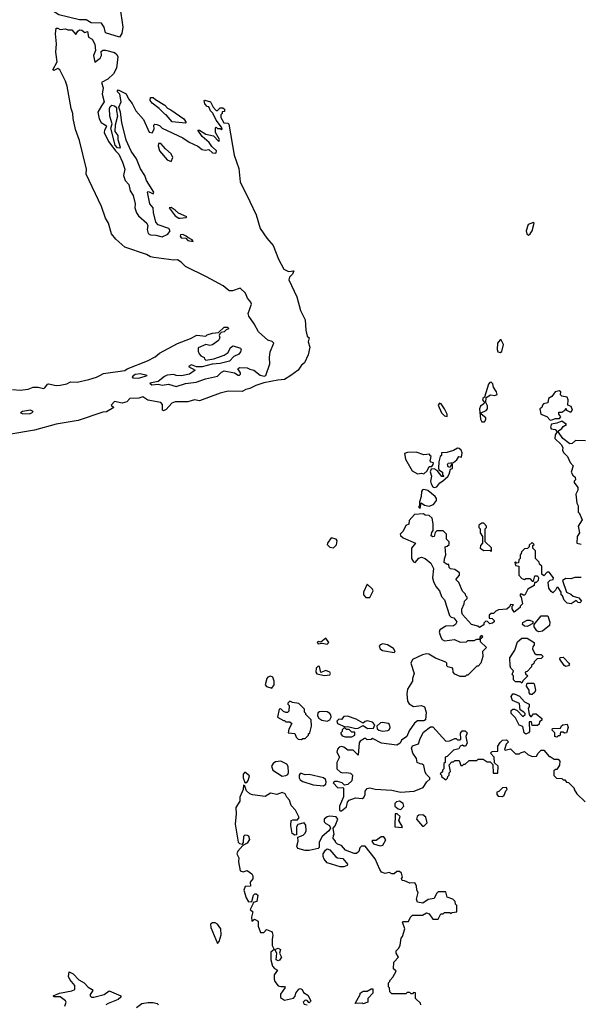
# Model space of a CAD drawing. Extents: x 2219101 to 2444320, y 201258 to 358766.
# Tile 215 of 256: x 2320590 to 2324938, y 340209 to 347843. Entities that reach past the tile are written whole.
import ezdxf

# ---------------------------------------------------------------- set-up
doc = ezdxf.new("R2010")
doc.units = 0

msp = doc.modelspace()

# ---------------------------------------------------------------- linework, layer by layer
at = {"layer": '0CON10XD'}
for points in [[(2321365, 347706.7), (2321255, 347741.2), (2321244.5, 347785), (2321225, 347816.9), (2321145, 347818.4), (2321105, 347841.2), (2321055, 347842.3), (2320895, 347880), (2320836.6, 347916.6), (2320792.3, 348022.3), (2320733.9, 348063.9), (2320736.2, 348095), (2320721.1, 348121.1), (2320725.3, 348145), (2320750.2, 348195), (2320741.6, 348285), (2320715, 348348.1), (2320696.6, 348425), (2320705.7, 348555.7), (2320692.2, 348572.2), (2320643.9, 348595), (2320620, 348615), (2320561.7, 348721.7)], [(2321367.8, 347945), (2321389.1, 347785), (2321382.9, 347735), (2321365, 347706.7)], [(2320534.5, 344974.5), (2320595, 344970.8), (2320655, 344978.8), (2320695, 344993.8), (2320733.9, 344993.9), (2320775, 344984.4), (2320785, 344989.4), (2320805, 345017.8), (2320815, 345020.8), (2320873.6, 345006.4), (2320905, 345008.5), (2320955, 345019.7), (2320985, 345034), (2321035, 345031.8), (2321126.2, 345053.8), (2321185, 345070.4), (2321207.3, 345082.7), (2321240.8, 345099.2), (2321406.2, 345123.8), (2321425, 345136.7), (2321582.2, 345197.8), (2321639.8, 345230.2), (2321675, 345258.6), (2321815, 345332.5), (2321915, 345370), (2321965, 345396.7), (2322035, 345390), (2322045, 345400), (2322085, 345412.5), (2322131.7, 345418.3), (2322175, 345460), (2322205, 345460), (2322210, 345445), (2322191.7, 345438.3), (2322175, 345422.5), (2322151.7, 345418.3), (2322141.7, 345408.3), (2322137.5, 345395), (2322142.5, 345375), (2322132.5, 345355), (2322085, 345322.5), (2322065, 345317.5), (2322035, 345323.3), (2321975, 345297.5), (2321973.3, 345273.3), (2321981.7, 345251.7), (2321995, 345237.5), (2322020, 345225), (2322023, 345213), (2322035, 345202.5), (2322095, 345214.2), (2322175, 345241.2), (2322207, 345263), (2322225, 345302.5), (2322245, 345313.8), (2322303.3, 345295), (2322308.8, 345285), (2322303, 345267), (2322289.8, 345250.2), (2322249.7, 345230.3), (2322216.7, 345195), (2322145, 345178.1), (2322082.7, 345172.7), (2322005, 345152.5), (2321960.7, 345150.7), (2321923, 345167), (2321900, 345155), (2321950, 345125), (2321907.5, 345095), (2321845, 345081.1), (2321805, 345084.2), (2321785, 345092), (2321735, 345085.7), (2321712.8, 345077.2), (2321665, 345038.8), (2321600, 345025), (2321615, 345013.1), (2321665, 345016.2), (2321695, 345008), (2321745, 345017.1), (2321805, 344998.6), (2321875, 345021.3), (2321958.1, 345031.9), (2322032, 345058), (2322125, 345079.6), (2322155, 345110.6), (2322175, 345120), (2322255, 345105.7), (2322285, 345086.7), (2322295, 345086.7), (2322303.3, 345095), (2322303.3, 345105), (2322282, 345135), (2322293.8, 345145), (2322354.2, 345144.2), (2322373.9, 345133.9), (2322405, 345126.7), (2322455, 345086.2), (2322485, 345078.8), (2322500, 345085), (2322530, 345175), (2322527.2, 345222.8), (2322533.5, 345266.5), (2322562, 345335), (2322548.2, 345348.2), (2322515, 345357.8), (2322442.5, 345422.5), (2322409.7, 345485), (2322366.9, 345545), (2322362, 345565), (2322387.1, 345637.1), (2322382.3, 345652.3), (2322356.2, 345685), (2322341.7, 345721.7), (2322300.7, 345760.7), (2322240.6, 345739.4), (2322215, 345740.4), (2322168.3, 345778.3), (2322039.9, 345849.9), (2321875, 345928.7), (2321842.6, 345962.6), (2321815, 345981.2), (2321785, 345979.2), (2321630.4, 345999.6), (2321605, 346004.7), (2321575, 346023.5), (2321405, 346079.4), (2321335, 346140.3), (2321303.2, 346183.2), (2321279.6, 346265), (2321255.2, 346305), (2321223.7, 346395), (2321106.2, 346645), (2321109.2, 346685), (2321053.3, 346905), (2321022.2, 346992.2), (2321004.1, 347075.9), (2321002, 347115), (2320988.8, 347155), (2320957.6, 347327.6), (2320945.7, 347365), (2320902.1, 347455), (2320885, 347463.2), (2320855, 347449.2), (2320846.2, 347455), (2320880, 347515), (2320871.6, 347591.6), (2320875.7, 347655), (2320868.1, 347731.9), (2320874.2, 347775.8), (2320885, 347776.7), (2320905, 347766.2), (2320945, 347771.2), (2320965, 347764), (2320995, 347763.3), (2321025, 347727.5), (2321040, 347755), (2321055, 347764.2), (2321072.7, 347762.7), (2321095, 347743.3), (2321115, 347750), (2321125, 347707.5), (2321153, 347693), (2321173, 347653), (2321177.1, 347605), (2321163.8, 347565), (2321173.8, 347513.8), (2321213.8, 347545), (2321223.8, 347565), (2321222.9, 347595), (2321235, 347607.1), (2321256.8, 347606.8), (2321325, 347587.5), (2321342.9, 347572.9), (2321351.1, 347555), (2321341.8, 347468.2), (2321317.1, 347422.9), (2321275, 347382), (2321223.8, 347355), (2321238, 347315), (2321228.8, 347265), (2321246.2, 347205), (2321225.8, 347174.2)], [(2321225.8, 347174.2), (2321196, 347125), (2321206, 347075), (2321221.2, 347045), (2321255.7, 347025.7), (2321263.8, 347015), (2321248, 346985), (2321246.2, 346965), (2321280.8, 346895), (2321332.5, 346825), (2321359.2, 346799.2), (2321387.8, 346737.8), (2321405.5, 346685), (2321396.2, 346635), (2321408.8, 346595), (2321437.5, 346565), (2321446.2, 346515), (2321470.5, 346480.5), (2321485.9, 346415.9), (2321484, 346385), (2321496.2, 346345), (2321511.3, 346321.3), (2321577.3, 346265), (2321584.5, 346245), (2321580, 346215), (2321587.5, 346185), (2321603.6, 346173.6), (2321645, 346172), (2321695, 346160), (2321739.8, 346180.2), (2321756, 346205), (2321748, 346225), (2321663.1, 346253.1), (2321645, 346273.3), (2321627, 346347), (2321624.4, 346385), (2321600.6, 346415), (2321582.5, 346505), (2321585, 346510), (2321595, 346507.5), (2321625, 346492.5), (2321630, 346505), (2321572.5, 346595), (2321561.2, 346635), (2321526.4, 346686.4), (2321496, 346765), (2321454.4, 346824.4), (2321415, 346910), (2321382.5, 347045), (2321373.3, 347125), (2321360, 347165), (2321377.5, 347205), (2321366.1, 347266.1), (2321346.7, 347285), (2321355, 347300), (2321417.3, 347267.3), (2321435, 347230), (2321463.4, 347193.4), (2321490.8, 347135), (2321550, 347070), (2321595, 346972), (2321617.5, 346965), (2321632.5, 346995), (2321630, 347025), (2321638.3, 347031.7), (2321655, 347030), (2321675, 347022.5), (2321695, 347002.5), (2321855.7, 346925.7), (2321905, 346892), (2321971.4, 346861.4), (2322005, 346836.7), (2322028.3, 346831.7), (2322057, 346837), (2322085, 346810), (2322105, 346806.7), (2322115, 346810), (2322116.2, 346825), (2322080, 346860), (2322059.7, 346889.7), (2322005, 346936.7), (2321972.5, 346987.5), (2321985, 346986.7), (2322035, 346956.2), (2322092.5, 346942.5), (2322135, 346897.5), (2322140, 346915), (2322108.3, 346968.3), (2322110, 347005), (2322115, 347010), (2322125, 347000), (2322145, 347000), (2322155, 346990), (2322160, 346995), (2322155, 347010), (2322113, 347063), (2322088.3, 347118.3), (2322070, 347135), (2322058.3, 347168.3), (2322045, 347170), (2322025, 347190), (2322020, 347215), (2322025, 347220), (2322070, 347205), (2322090, 347165), (2322115, 347140), (2322125, 347140), (2322145, 347160), (2322165, 347160), (2322178.3, 347148.3), (2322178.3, 347131.7), (2322161.7, 347128.3), (2322160, 347115), (2322150, 347105), (2322150, 347085), (2322173.6, 347043.6), (2322205, 347040), (2322211.7, 347031.7), (2322252.9, 346792.9), (2322288.9, 346688.9), (2322298.9, 346585), (2322375, 346433.1), (2322425, 346330), (2322456, 346225), (2322507.7, 346147.7), (2322555, 346091.4), (2322597.3, 345987.3), (2322638.6, 345908.6), (2322675, 345890), (2322716.1, 345896.1), (2322705, 345869.2), (2322682.9, 345847.1), (2322677.1, 345825), (2322739, 345695), (2322768.3, 345588.3), (2322803.9, 345515), (2322809, 345435), (2322819.9, 345389.9), (2322835.6, 345375), (2322828.1, 345345), (2322840.9, 345305), (2322826.6, 345243.4), (2322798.6, 345181.4), (2322774.7, 345165.3), (2322750.6, 345125), (2322693.2, 345085), (2322645, 345052.9), (2322591.1, 345048.9), (2322482.4, 345027.6), (2322422.5, 345007.5), (2322375, 344983.3), (2322343.7, 344976.3), (2322315, 344960.5), (2322207.5, 344962.5), (2322143.9, 344946.1), (2321985, 344888.6), (2321945, 344894.3), (2321895, 344880.4), (2321795, 344880.4), (2321771.3, 344868.7), (2321725, 344820.3), (2321705, 344809.5), (2321698.1, 344815), (2321698.1, 344858.1), (2321685, 344874.2), (2321585, 344891.9), (2321545, 344918), (2321515, 344908.9), (2321445, 344905.6), (2321420.6, 344879.4), (2321385, 344868.8), (2321325, 344882.9), (2321298.8, 344855), (2321320, 344835), (2321263.5, 344803.5), (2321235, 344799.4), (2321045, 344735.7), (2320873, 344707), (2320705, 344661), (2320505, 344625.9)], [(2321365, 346847.5), (2321349.3, 346849.3), (2321330.3, 346870.3), (2321297, 347003), (2321307.5, 347035), (2321290.6, 347095), (2321287.1, 347155), (2321291.1, 347168.9), (2321305, 347181.2), (2321325.9, 347175.9), (2321341.7, 347161.7), (2321340, 347135), (2321350, 347095), (2321331.2, 347025), (2321327.5, 346975), (2321350.6, 346945), (2321350.6, 346915), (2321368.8, 346855), (2321365, 346847.5)], [(2321875, 347040), (2321771.7, 347051.7), (2321726.4, 347106.4), (2321715, 347110), (2321673, 347153), (2321617.5, 347195), (2321602.5, 347215), (2321605, 347240), (2321625, 347240), (2321643, 347223), (2321715, 347180), (2321736.4, 347156.4), (2321762.5, 347145), (2321862.5, 347075), (2321880, 347045), (2321875, 347040)], [(2321765, 346743.3), (2321776.7, 346775), (2321765, 346802.5), (2321720.5, 346840.5), (2321685, 346882.5), (2321667, 346883), (2321664, 346865), (2321675, 346826.7), (2321735, 346756), (2321765, 346743.3)], [(2321835, 346303.3), (2321881.7, 346308.3), (2321887.5, 346315), (2321821.7, 346341.7), (2321796.8, 346366.8), (2321765, 346386), (2321750, 346385), (2321795, 346323.3), (2321823.3, 346303.3), (2321835, 346303.3)], [(2324535, 346173.3), (2324548.1, 346181.9), (2324563.1, 346205), (2324580, 346265), (2324575, 346270), (2324534.3, 346255.7), (2324518.5, 346205), (2324521.7, 346181.7), (2324535, 346173.3)], [(2321935, 346122.5), (2321927.3, 346137.3), (2321893.3, 346153.3), (2321882.5, 346165), (2321855, 346177.5), (2321836.4, 346173.6), (2321833.8, 346165), (2321841.7, 346151.7), (2321878.3, 346148.3), (2321895, 346132), (2321935, 346122.5)], [(2324315, 345263.3), (2324328.8, 345271.2), (2324341.4, 345325), (2324325, 345360), (2324315, 345361.2), (2324295.7, 345335), (2324292.9, 345285), (2324298, 345268), (2324315, 345263.3)], [(2321515, 345063.1), (2321580, 345085), (2321525, 345098.1), (2321485, 345092), (2321462.5, 345075), (2321467, 345067), (2321515, 345063.1)], [(2324195, 344723.8), (2324205, 344742.5), (2324204.2, 344755), (2324167.5, 344785), (2324167.5, 344795), (2324207.3, 344812.7), (2324217.8, 344825), (2324217.9, 344847.9), (2324206.2, 344875), (2324207.5, 344912.5), (2324240, 344935), (2324275, 344928), (2324293.6, 344936.4), (2324288.3, 344958.3), (2324264.2, 344995), (2324259.7, 345019.7), (2324245, 345032), (2324235, 345030), (2324225, 345016.7), (2324193.3, 344916.7), (2324181.2, 344905), (2324178.8, 344895), (2324193.3, 344875), (2324190, 344865), (2324164.7, 344845.3), (2324156.9, 344825), (2324162.5, 344745), (2324175, 344726.2), (2324195, 344723.8)], [(2324705, 344736.7), (2324725, 344742.5), (2324745, 344750), (2324775, 344750), (2324786.7, 344765), (2324770, 344785), (2324770, 344800), (2324795, 344801.2), (2324810.7, 344809.3), (2324820, 344815), (2324825, 344830), (2324830, 344815), (2324855, 344802.5), (2324865, 344800), (2324877.5, 344815), (2324867.5, 344845), (2324840, 344855), (2324844, 344895), (2324835.8, 344915.8), (2324793.2, 344923.2), (2324784.3, 344935), (2324787, 344957), (2324774.1, 344964.1), (2324743.6, 344956.4), (2324717.4, 344922.6), (2324692, 344905), (2324685, 344873.3), (2324652.5, 344865), (2324643.3, 344855), (2324640, 344835), (2324622.5, 344825), (2324632.5, 344785), (2324677.5, 344767.5), (2324705, 344736.7)], [(2320665, 344788.1), (2320685, 344794.4), (2320693.8, 344805), (2320674.2, 344814.2), (2320612.5, 344805), (2320597.5, 344795), (2320609.3, 344789.3), (2320665, 344788.1)], [(2323905, 344767.5), (2323905.7, 344785), (2323885, 344826.7), (2323858.8, 344865), (2323845, 344870), (2323836.2, 344855), (2323860.8, 344795), (2323885, 344772), (2323905, 344767.5)], [(2324977, 344577), (2324900.7, 344579.3), (2324875, 344557.5), (2324855, 344553.3), (2324802.5, 344595), (2324767.5, 344645), (2324767.5, 344655), (2324795, 344673.3), (2324805, 344690), (2324830, 344705), (2324795, 344730), (2324756.4, 344713.6), (2324715, 344707.5), (2324706.2, 344685), (2324712, 344672), (2324742.5, 344665), (2324758.3, 344648.3), (2324742.5, 344625), (2324738.8, 344595), (2324788.8, 344548.8), (2324802.5, 344525), (2324800, 344505), (2324806.4, 344486.4), (2324837.5, 344455), (2324859.5, 344409.5), (2324882.5, 344385), (2324867.5, 344335), (2324880.7, 344310.7), (2324897.5, 344295), (2324900, 344275), (2324890, 344265), (2324890, 344255), (2324917.5, 344215), (2324917.5, 344195), (2324902.5, 344165), (2324910, 344095), (2324920, 344075), (2324920, 344025), (2324928.3, 344018.3), (2324952.5, 343965), (2324920, 343915), (2324930, 343865), (2324913, 343837), (2324910, 343785), (2324945, 343777.5)], [(2323805, 344216.7), (2323825, 344220), (2323847, 344253), (2323870, 344265), (2323909.3, 344300.7), (2323921.7, 344318.3), (2323931.7, 344358.3), (2323947, 344363), (2323947.5, 344397.5), (2323941.7, 344398.3), (2323925, 344370), (2323913.3, 344375), (2323907.5, 344395), (2323912.5, 344405), (2323955, 344410), (2323979.1, 344430.9), (2323995, 344457.5), (2324015, 344450), (2324021.2, 344485), (2324013.8, 344505), (2323998.8, 344518.8), (2323985, 344520), (2323955, 344503.8), (2323901.7, 344488.3), (2323860, 344485), (2323860, 344465), (2323850, 344455), (2323840, 344415), (2323836.7, 344366.7), (2323841.7, 344351.7), (2323870, 344335), (2323870, 344315), (2323878.3, 344301.7), (2323865, 344300), (2323828.3, 344348.3), (2323805, 344360), (2323781.7, 344358.3), (2323772.5, 344337.5), (2323782.5, 344305), (2323776.7, 344265), (2323780.8, 344245), (2323795, 344221.2), (2323805, 344216.7)], [(2323725, 344322.5), (2323750, 344345), (2323765, 344380), (2323785, 344380), (2323797, 344393), (2323798.3, 344408.3), (2323781.7, 344411.7), (2323773, 344423), (2323780, 344455), (2323770, 344465), (2323770, 344475), (2323725, 344470), (2323665, 344490), (2323596.4, 344486.4), (2323575, 344480), (2323582.5, 344435), (2323632.5, 344345), (2323675, 344322.5), (2323705, 344327.5), (2323725, 344322.5)], [(2323695, 344052.5), (2323702.5, 344097.5), (2323728.3, 344078.3), (2323765, 344070), (2323800, 344085), (2323822.5, 344115), (2323821.7, 344131.7), (2323812.5, 344145), (2323755, 344192.5), (2323725, 344200), (2323715, 344197.5), (2323706.7, 344185), (2323704.2, 344145), (2323690, 344105), (2323690, 344075), (2323682.5, 344065), (2323695, 344052.5)], [(2324945, 343517.5), (2324895, 343517.5), (2324865, 343507.5), (2324825, 343510), (2324800, 343495), (2324830, 343405), (2324865, 343390), (2324883, 343373), (2324925, 343360), (2324947.5, 343335), (2324935, 343322.5), (2324920, 343325), (2324905, 343340), (2324867, 343313), (2324835, 343320), (2324811.7, 343341.7), (2324800, 343375), (2324790, 343385), (2324790, 343405), (2324765, 343440), (2324755, 343440), (2324745, 343420), (2324725, 343400), (2324710.7, 343410.7), (2324692.5, 343435), (2324688.3, 343481.7), (2324703, 343497), (2324728.3, 343501.7), (2324730, 343515), (2324695, 343560), (2324681.7, 343558.3), (2324655, 343530), (2324640, 343545), (2324640, 343605), (2324621.7, 343621.7), (2324618.3, 343638.3), (2324590, 343665), (2324590, 343725), (2324570, 343745), (2324570, 343765), (2324580, 343775), (2324565, 343790), (2324541.7, 343768.3), (2324540, 343755), (2324528.3, 343741.7), (2324505, 343740), (2324481.7, 343718.3), (2324480, 343705), (2324470, 343695), (2324470, 343665), (2324460, 343655), (2324458.3, 343631.7), (2324445, 343630), (2324435, 343640), (2324430, 343635), (2324435, 343610), (2324460, 343605), (2324460, 343535), (2324485, 343510), (2324505, 343502.5), (2324515, 343510), (2324545, 343510), (2324565, 343490), (2324575, 343490), (2324585, 343530), (2324605, 343530), (2324612.5, 343515), (2324610, 343495), (2324595, 343480), (2324581.7, 343478.3), (2324580, 343455), (2324531.7, 343428.3), (2324508.3, 343381.7), (2324495, 343380), (2324485, 343390), (2324471.7, 343388.3), (2324470, 343375), (2324480, 343365), (2324490, 343315), (2324470, 343295), (2324470, 343285), (2324425, 343250), (2324410, 343275), (2324410, 343295), (2324420, 343305), (2324395, 343310), (2324388.3, 343291.7), (2324367, 343273), (2324303, 343267), (2324281.7, 343258.3), (2324265, 343240), (2324245, 343240), (2324230, 343225), (2324231.7, 343201.7), (2324255, 343200), (2324270, 343185), (2324270, 343175), (2324257, 343163), (2324235, 343160), (2324218.3, 343178.3), (2324205, 343180), (2324190, 343165), (2324188.3, 343151.7), (2324155, 343130), (2324141.7, 343141.7), (2324093.9, 343153.9), (2324025, 343230), (2324018.3, 343248.3), (2324018.3, 343271.7), (2324037.5, 343315), (2324040, 343335), (2324060, 343355), (2324060, 343365), (2324050, 343375), (2324048.3, 343388.3), (2324023, 343413), (2323995, 343480), (2323973, 343503), (2324000, 343535), (2324000, 343555), (2323965, 343580), (2323930, 343585), (2323920, 343595), (2323918.3, 343618.3), (2323905, 343620), (2323882.5, 343635), (2323883.3, 343663.3), (2323893.8, 343695), (2323890, 343755), (2323905, 343760), (2323920, 343775), (2323920, 343795), (2323900, 343815), (2323900, 343855), (2323875, 343880), (2323825, 343880), (2323812.5, 343867.5), (2323803, 343837), (2323795, 343833.3), (2323780.7, 343840.7), (2323785, 343867.5), (2323797.5, 343882.5), (2323797.5, 343935), (2323788.3, 343978.3), (2323765, 344000), (2323735, 344002.5), (2323721.7, 344011.7), (2323652.9, 344007.1), (2323611.2, 343958.8), (2323608.3, 343931.7), (2323585, 343922.5), (2323565, 343876.2), (2323540, 343855), (2323542.9, 343845), (2323565, 343826.5), (2323660, 343785), (2323627.5, 343745), (2323627.5, 343665), (2323645, 343638.8), (2323655.7, 343634.3), (2323685, 343667.8), (2323705, 343674.5), (2323735, 343664.3), (2323778.1, 343628.1), (2323798.6, 343588.6), (2323791.8, 343515), (2323797.9, 343487.9), (2323818.3, 343448.3), (2323845.9, 343415.9), (2323860, 343370), (2323885.6, 343345), (2323922.5, 343222.5), (2323935, 343211.4), (2323957.5, 343205), (2323980, 343175), (2323970, 343155), (2323955, 343142.5), (2323895, 343142), (2323847.3, 343112.7), (2323842.5, 343095), (2323856.7, 343055), (2323867, 343037), (2323885, 343027.5), (2323963, 343037), (2324005, 343017.5), (2324055, 343020), (2324065, 343030), (2324115, 343030), (2324135, 343040), (2324160, 343040), (2324160, 343055), (2324175, 343070), (2324180, 343055), (2324171.7, 343048.3), (2324160, 343040), (2324161.7, 343021.7), (2324210, 342975), (2324180, 342945), (2324182.5, 342905), (2324167, 342853), (2324145, 342830), (2324135, 342830), (2324065, 342760), (2324055, 342760), (2324045, 342750), (2324005, 342750), (2323965, 342767.5), (2323952.5, 342785), (2323950, 342815), (2323910, 342825), (2323903, 342833), (2323902.5, 342855), (2323895, 342862.5), (2323815, 342893.3), (2323763.9, 342923.9), (2323745, 342926), (2323715, 342917.5), (2323637.5, 342882.5), (2323624.4, 342855), (2323649.4, 342775), (2323636, 342735), (2323637.5, 342715), (2323597, 342653), (2323592.5, 342615), (2323598.6, 342558.6), (2323609.8, 342539.8), (2323645, 342518.9), (2323705, 342525.8), (2323730, 342515), (2323742.5, 342475), (2323737.5, 342415), (2323723.3, 342406.7), (2323675, 342405.8), (2323651.5, 342388.5), (2323610, 342330), (2323592.5, 342285), (2323552, 342258), (2323540, 342235), (2323515, 342219.2), (2323395, 342233.3), (2323325, 342270), (2323317, 342263), (2323285, 342260), (2323275, 342270), (2323265, 342270), (2323230.7, 342249.3), (2323223.6, 342236.4), (2323215, 342140), (2323175, 342180), (2323135, 342180), (2323105, 342203.3), (2323085, 342206.7), (2323068.3, 342201.7), (2323053.8, 342186.2), (2323050, 342165), (2323070, 342125), (2323050, 342085), (2323050, 342035), (2323078.3, 342008.3), (2323095, 342002.5), (2323125, 342007.5), (2323155, 342000), (2323170, 341985), (2323167, 341943), (2323135, 341912.5), (2323108.3, 341908.3), (2323090, 341925), (2323055, 341937.5), (2323035, 341937.5), (2323020, 341925), (2323058.3, 341888.3), (2323095, 341890), (2323100, 341885), (2323101.7, 341818.3), (2323070, 341745), (2323070, 341715), (2323075, 341710), (2323085, 341710), (2323125, 341740), (2323133, 341777), (2323145, 341792.5), (2323195, 341810), (2323245, 341803.8), (2323258.6, 341811.4), (2323268.8, 341835), (2323268.3, 341861.7), (2323285, 341882.5), (2323305, 341886.7), (2323346.4, 341876.4), (2323475, 341870), (2323542.7, 341852.7), (2323648.9, 341861.1), (2323719.3, 341890.7), (2323747, 341933), (2323770, 341955), (2323770, 341965), (2323745, 341990), (2323735, 342010), (2323725, 342060), (2323711.7, 342071.7), (2323695, 342072.5), (2323672.5, 342085), (2323667.5, 342115), (2323640, 342155), (2323629.4, 342195), (2323635, 342212.5), (2323681.7, 342228.3), (2323695, 342270)], [(2324245, 343720), (2324250, 343725), (2324248.3, 343748.3), (2324200, 343795), (2324200, 343895), (2324210, 343905), (2324210, 343915), (2324188.3, 343938.3), (2324175, 343940), (2324150, 343925), (2324150, 343905), (2324160, 343895), (2324160, 343865), (2324180, 343835), (2324180, 343785), (2324163.3, 343766.7), (2324160, 343745), (2324188.3, 343728.3), (2324235, 343730), (2324245, 343720)], [(2323025, 343749.4), (2323048, 343772), (2323052.8, 343802.8), (2323045, 343815.7), (2323005, 343826.7), (2322976.7, 343785), (2322975.6, 343775), (2322994.5, 343754.5), (2323025, 343749.4)], [(2323275, 343362.7), (2323305, 343364.2), (2323330.8, 343415), (2323326.5, 343426.5), (2323285, 343467.5), (2323257.5, 343405), (2323256.5, 343385), (2323275, 343362.7)], [(2324617, 343097), (2324600, 343105), (2324580, 343135), (2324580, 343155), (2324635, 343220), (2324685, 343220), (2324701.7, 343171.7), (2324697.5, 343145), (2324645, 343102.5), (2324617, 343097)], [(2324525, 343137.5), (2324505, 343140), (2324490, 343155), (2324491.7, 343168.3), (2324525, 343187.5), (2324545, 343187.5), (2324568.3, 343178.3), (2324568.3, 343161.7), (2324535, 343142.5), (2324525, 343137.5)], [(2322975, 343000.8), (2322987.5, 343015), (2322965, 343046.7), (2322925, 343017.5), (2322905, 343022.5), (2322897.5, 343015), (2322905, 343003.8), (2322935, 343010), (2322975, 343000.8)], [(2323495, 342937.5), (2323502.5, 342945), (2323488.3, 342968.3), (2323443.3, 342995), (2323405, 343002.7), (2323385, 342995.6), (2323378.1, 342985), (2323385.7, 342965), (2323403.3, 342953.3), (2323495, 342937.5)], [(2324485, 342700), (2324475, 342710), (2324435, 342710), (2324420, 342725), (2324420, 342755), (2324410, 342765), (2324420, 342795), (2324400, 342815), (2324393, 342833), (2324390, 342895), (2324430, 342955), (2324450.7, 343019.3), (2324485, 343047.5), (2324525, 343047.5), (2324580, 343015), (2324580, 342995), (2324568.3, 342981.7), (2324567.5, 342965), (2324581.7, 342931.7), (2324595, 342920), (2324635, 342920), (2324650, 342905), (2324635, 342890), (2324601.7, 342888.3), (2324580, 342865), (2324578.3, 342851.7), (2324560, 342835), (2324560, 342825), (2324525, 342790), (2324510, 342785), (2324511.7, 342771.7), (2324530, 342755), (2324491.7, 342718.3), (2324485, 342700)], [(2322955, 342757.1), (2322995, 342763.3), (2323000, 342775), (2322996, 342785), (2322965, 342797.5), (2322925, 342782.5), (2322915, 342828), (2322905, 342830), (2322888.6, 342815), (2322886, 342785), (2322895, 342772), (2322955, 342757.1)], [(2324825, 342827.5), (2324812.5, 342835), (2324780, 342885), (2324781.7, 342898.3), (2324805, 342900), (2324815, 342890), (2324847.5, 342855), (2324852.5, 342845), (2324845, 342832.5), (2324825, 342827.5)], [(2322545, 342660), (2322562.5, 342685), (2322562.5, 342715), (2322552.5, 342745), (2322535, 342753.3), (2322515, 342746.7), (2322506.7, 342735), (2322493.3, 342685), (2322505, 342673.8), (2322545, 342660)], [(2324565, 342610), (2324551.7, 342611.7), (2324540, 342625), (2324540, 342645), (2324520, 342675), (2324525, 342700), (2324575, 342700), (2324580, 342695), (2324590, 342645), (2324585, 342630), (2324565, 342610)], [(2324515, 342302.5), (2324502.5, 342315), (2324493, 342363), (2324463.6, 342373.6), (2324435, 342430), (2324402.5, 342465), (2324401.7, 342488.3), (2324413, 342497), (2324427.5, 342497.5), (2324448.3, 342488.3), (2324491.7, 342441.7), (2324510, 342455), (2324510, 342465), (2324500, 342475), (2324471.7, 342491.7), (2324465, 342540), (2324412.5, 342565), (2324402.5, 342595), (2324413, 342617), (2324425, 342617.5), (2324465, 342597.5), (2324503.6, 342553.6), (2324540, 342535), (2324540, 342515), (2324532.5, 342505), (2324540, 342455), (2324551.7, 342441.7), (2324558.3, 342441.7), (2324575, 342460), (2324595, 342460), (2324640, 342425), (2324638.3, 342411.7), (2324621.7, 342398.3), (2324618.3, 342381.7), (2324605, 342370), (2324565, 342370), (2324558.3, 342398.3), (2324541.7, 342398.3), (2324542.5, 342325), (2324536.4, 342313.6), (2324515, 342302.5)], [(2322775, 342262.5), (2322785, 342270), (2322805, 342270), (2322830, 342295), (2322830, 342305), (2322840, 342315), (2322852.5, 342365), (2322850, 342415), (2322810, 342455), (2322810, 342465), (2322800, 342475), (2322798.3, 342498.3), (2322755, 342540), (2322705, 342550), (2322685, 342560), (2322670, 342545), (2322670, 342535), (2322680, 342525), (2322678.3, 342481.7), (2322667.5, 342472.5), (2322655, 342472.5), (2322635, 342480), (2322615, 342500), (2322601.7, 342498.3), (2322590, 342435), (2322635, 342410), (2322645, 342410), (2322655, 342400), (2322685, 342400), (2322700, 342385), (2322678.3, 342341.7), (2322672.5, 342315), (2322725, 342307.5), (2322735, 342280), (2322750, 342265), (2322775, 342262.5)], [(2322975, 342403.8), (2322994.5, 342415.5), (2323005.7, 342434.3), (2323003.5, 342453.5), (2322994.6, 342464.6), (2322975, 342475.8), (2322935, 342478.8), (2322915, 342476.7), (2322902.3, 342467.7), (2322900, 342445), (2322908.8, 342428.8), (2322932.7, 342412.7), (2322975, 342403.8)], [(2323196.7, 342346.7), (2323215, 342348.8), (2323255, 342370), (2323287.7, 342347.7), (2323335, 342350), (2323343.8, 342375), (2323325.8, 342395.8), (2323284.2, 342405.8), (2323268, 342402), (2323255, 342390), (2323199.6, 342419.6), (2323131.9, 342441.9), (2323105, 342440.8), (2323085, 342416.7), (2323065, 342418.8), (2323050, 342405), (2323055, 342387.5), (2323115, 342360), (2323135, 342362.5), (2323196.7, 342346.7)], [(2323405, 342326.9), (2323445, 342331.2), (2323454.1, 342335.9), (2323463.8, 342355), (2323459.2, 342379.2), (2323447.3, 342387.3), (2323405, 342394.3), (2323388.6, 342391.4), (2323360, 342365), (2323361.2, 342345), (2323375, 342333.8), (2323405, 342326.9)], [(2324755, 342280), (2324740, 342285), (2324740, 342315), (2324720, 342335), (2324721.7, 342348.3), (2324785, 342350), (2324791.7, 342368.3), (2324803, 342377), (2324835, 342380), (2324842.5, 342355), (2324830, 342315), (2324815, 342310), (2324805, 342320), (2324785, 342320), (2324778.3, 342291.7), (2324765, 342290), (2324755, 342280)], [(2323165, 342282.5), (2323190, 342295), (2323188.3, 342318.3), (2323165, 342320), (2323145, 342340), (2323125, 342340), (2323115, 342350), (2323105, 342350), (2323091.7, 342338.3), (2323090, 342325), (2323080, 342315), (2323080, 342305), (2323091.7, 342291.7), (2323115, 342282.5), (2323165, 342282.5)], [(2323695, 342270), (2323721.7, 342318.3), (2323775, 342360), (2323795, 342360), (2323895, 342250), (2323927, 342253), (2323965, 342270), (2323975, 342270), (2323985, 342260), (2324005, 342260), (2324010, 342265), (2324008.3, 342311.7), (2324021.7, 342328.3), (2324045, 342330), (2324060, 342315), (2324050, 342285), (2324060, 342235), (2324048.3, 342211.7), (2324035, 342210), (2324025, 342217.5), (2324005, 342210), (2323995, 342190), (2323955, 342180), (2323905, 342130), (2323890, 342125), (2323890, 342085), (2323880, 342075), (2323880, 342035), (2323870, 342025), (2323868.3, 342011.7), (2323850, 341995), (2323860, 341985), (2323860, 341975), (2323895, 341950), (2323908.3, 341961.7), (2323910, 341975), (2323920, 341985), (2323920, 342005), (2323930, 342015), (2323920, 342065), (2323941.7, 342088.3), (2323955, 342090), (2323965, 342100), (2323998.3, 342098.3), (2324011.7, 342061.7), (2324025, 342060), (2324035, 342070), (2324045, 342070), (2324075, 342100), (2324135, 342100), (2324145, 342110), (2324185, 342110), (2324215, 342090), (2324238.3, 342088.3), (2324258.3, 342068.3), (2324261.7, 342001.7), (2324298.3, 342001.7), (2324300, 342055), (2324271.7, 342081.7), (2324270, 342125), (2324240, 342155), (2324255, 342170), (2324298.3, 342171.7), (2324298.3, 342211.7), (2324315, 342240), (2324333, 342257), (2324365, 342260), (2324380, 342245), (2324363, 342227), (2324350, 342185), (2324355, 342180), (2324395, 342190), (2324435, 342150), (2324465, 342150), (2324475, 342160), (2324505, 342170), (2324530, 342145), (2324565, 342130), (2324598.3, 342131.7), (2324610, 342155), (2324635, 342180), (2324655, 342180), (2324695, 342130), (2324705, 342130), (2324735, 342110), (2324765, 342110), (2324780, 342095), (2324777, 342063), (2324755, 342030), (2324745, 342030), (2324731.7, 342018.3), (2324733, 341983), (2324753, 341963), (2324795, 341960), (2324805, 341950), (2324818.3, 341948.3), (2324831.7, 341931.7), (2324845, 341930), (2324890, 341885), (2324890, 341875), (2324910.7, 341840.7), (2324975, 341780)], [(2322625, 341977.5), (2322655, 341983.3), (2322669.2, 341990.8), (2322674.2, 342005.8), (2322672.7, 342052.7), (2322661.4, 342071.4), (2322614.2, 342094.2), (2322575, 342088.8), (2322556.7, 342075), (2322543.3, 342055), (2322554.3, 342024.3), (2322625, 341977.5)], [(2322345, 341926.7), (2322355, 341933.8), (2322363.3, 341945), (2322371.7, 341981.7), (2322335, 342010), (2322323.9, 341993.9), (2322324, 341966), (2322335, 341930), (2322345, 341926.7)], [(2322945, 341903.8), (2322963.6, 341916.4), (2322967.5, 341935), (2322962.3, 341952.3), (2322945.7, 341965.7), (2322835, 341990), (2322805, 341987.5), (2322775, 341997.5), (2322765, 341997.5), (2322757.5, 341985), (2322757.5, 341965), (2322765, 341950), (2322785, 341936.7), (2322865, 341910), (2322945, 341903.8)], [(2323700, 340205), (2323698.3, 340218.3), (2323660, 340255), (2323658.3, 340298.3), (2323645, 340300), (2323635, 340290), (2323625, 340290), (2323615, 340300), (2323595, 340300), (2323585, 340290), (2323475, 340290), (2323460, 340305), (2323457, 340337), (2323450, 340345), (2323450, 340375), (2323460, 340385), (2323460, 340395), (2323485, 340420), (2323510, 340465), (2323490, 340485), (2323492.5, 340535), (2323527.5, 340575), (2323510, 340605), (2323510, 340625), (2323530, 340645), (2323541.7, 340668.3), (2323548.3, 340721.7), (2323560, 340735), (2323577.5, 340795), (2323560, 340845), (2323565, 340850), (2323605, 340850), (2323620, 340885), (2323635, 340900), (2323715, 340900), (2323745, 340917.5), (2323765, 340910), (2323795, 340870), (2323835, 340870), (2323855, 340910), (2323875, 340910), (2323885, 340920), (2323925, 340920), (2323935, 340912.5), (2323945, 340920), (2323980, 340925), (2323980, 340975), (2323970, 340985), (2323967, 341007), (2323950, 341025), (2323905, 341040), (2323895, 341080), (2323835, 341080), (2323821.7, 341068.3), (2323805, 341030), (2323758.3, 341021.7), (2323717, 340993), (2323675, 341000), (2323667.5, 341025), (2323680, 341075), (2323670, 341095), (2323667, 341127), (2323655, 341150), (2323615, 341147.5), (2323575, 341167.5), (2323555, 341170), (2323550, 341185), (2323557.5, 341195), (2323550, 341225), (2323535, 341240), (2323515, 341240), (2323495, 341220), (2323475, 341220), (2323455, 341230), (2323425, 341222.5), (2323395, 341232.5), (2323382.5, 341255), (2323346.1, 341336.1), (2323270, 341435), (2323240, 341435), (2323228.3, 341421.7), (2323220, 341395), (2323201.7, 341378.3), (2323185, 341377.5), (2323117.5, 341405), (2323085, 341440), (2323055, 341450), (2323040, 341465), (2323040, 341475), (2323020, 341495), (2323023, 341517), (2323030, 341525), (2323020, 341575), (2323036.1, 341593.9), (2323056.7, 341645), (2323045, 341662.5), (2322991.7, 341668.3), (2322975, 341663.3), (2322952.5, 341645), (2322952.5, 341625), (2322965, 341610), (2322992.5, 341595), (2323000, 341575), (2322986.4, 341553.6), (2322935, 341510), (2322913, 341467), (2322912.5, 341425), (2322905, 341417.5), (2322835, 341401.2), (2322805, 341401.2), (2322747, 341417), (2322740, 341435), (2322750, 341475), (2322747.5, 341505), (2322789.5, 341520.5), (2322804.7, 341535.3), (2322812.1, 341555), (2322809.1, 341599.1), (2322795, 341616.2), (2322747.2, 341602.8), (2322737.5, 341585), (2322737, 341523), (2322725, 341520), (2322703.9, 341533.9), (2322693.8, 341595), (2322696.7, 341635), (2322709.5, 341640.5), (2322745, 341639.2), (2322757.7, 341657.7), (2322728.6, 341715), (2322695, 341750), (2322682.5, 341792.5), (2322661.4, 341815), (2322648.3, 341841.7), (2322625, 341850), (2322585, 341834.5), (2322535, 341847.1), (2322495, 341821.2), (2322395, 341832.5), (2322375, 341840), (2322350, 341865), (2322335, 341900), (2322325, 341907.5), (2322323.3, 341875), (2322296.7, 341815), (2322296.2, 341785), (2322266, 341735), (2322269.2, 341685), (2322260, 341605), (2322285, 341467.5), (2322296.1, 341456.1), (2322318.3, 341451.7), (2322326.7, 341463.3), (2322328.3, 341511.7), (2322337.5, 341522.5), (2322355, 341521.2), (2322364.2, 341514.2), (2322373.6, 341486.4), (2322355, 341457.5), (2322320, 341440), (2322283.2, 341396.8), (2322274, 341375), (2322288.8, 341345), (2322286.4, 341313.6), (2322301.2, 341245), (2322323, 341237), (2322355, 341247.5), (2322389.7, 341219.7), (2322398.6, 341205), (2322398.2, 341181.8), (2322378.1, 341155), (2322380, 341125), (2322337.9, 341122.1), (2322329.2, 341095), (2322345.6, 341035.6), (2322365, 341004), (2322390, 341005), (2322403.8, 341055), (2322413.9, 341066.1), (2322425, 341066.7), (2322437.5, 341055), (2322430, 341005), (2322401.7, 340998.3), (2322397.5, 340985), (2322376.7, 340945), (2322397.5, 340925), (2322386.7, 340885), (2322390, 340855), (2322412, 340868), (2322440, 340855), (2322440.8, 340815), (2322456.8, 340766.8), (2322482.9, 340767.1), (2322505, 340790), (2322543.6, 340773.6), (2322548.8, 340765), (2322553.3, 340745), (2322547.5, 340712.5), (2322549.2, 340665), (2322562.5, 340635), (2322537.7, 340612.3), (2322536.7, 340555), (2322550, 340505), (2322565, 340487.5), (2322590, 340475), (2322563.6, 340436.4), (2322563.9, 340403.9), (2322570, 340385), (2322595, 340353.3), (2322615, 340346.2), (2322645, 340347.5), (2322648.8, 340338.8), (2322612.7, 340287.3), (2322612.5, 340262.5), (2322645, 340240), (2322713.6, 340256.4), (2322727, 340273), (2322732.5, 340295), (2322753.8, 340326.2), (2322765, 340332.5), (2322780, 340325), (2322790.7, 340300.7), (2322825, 340280), (2322847, 340237), (2322845, 340230), (2322835, 340220), (2322818.8, 340238.8), (2322805, 340240), (2322787.5, 340225), (2322795, 340210), (2322820, 340205)], [(2324335, 341820), (2324348.3, 341831.7), (2324360, 341865), (2324370, 341875), (2324365, 341890), (2324333, 341887), (2324305, 341860), (2324290, 341855), (2324290, 341835), (2324301.7, 341821.7), (2324335, 341820)], [(2323545, 341720), (2323570, 341745), (2323563.3, 341765), (2323535, 341783.8), (2323511.7, 341778.3), (2323498.8, 341765), (2323500, 341745), (2323523.9, 341723.9), (2323545, 341720)], [(2323555, 341580), (2323560, 341585), (2323530, 341635), (2323540, 341665), (2323517, 341687), (2323503, 341687), (2323500, 341585), (2323555, 341580)], [(2323725, 341590), (2323750, 341615), (2323740.7, 341660.7), (2323717, 341677), (2323685, 341675.8), (2323673.1, 341665), (2323668.1, 341645), (2323715, 341590), (2323725, 341590)], [(2323385, 341436.7), (2323405, 341442.5), (2323430, 341485), (2323415, 341507.5), (2323393, 341507), (2323355, 341480), (2323325, 341480), (2323320, 341475), (2323335, 341452.5), (2323385, 341436.7)], [(2323105, 341273.8), (2323075, 341273.8), (2322975, 341306.2), (2322951.2, 341335), (2322943.8, 341355), (2322943.6, 341376.4), (2322962.5, 341405), (2322975, 341413.3), (2322995, 341406.7), (2323041.3, 341351.3), (2323055, 341344), (2323095, 341340), (2323132.5, 341295), (2323130, 341285), (2323105, 341273.8)], [(2322125, 340680), (2322136.2, 340695), (2322153.2, 340746.8), (2322149.1, 340795), (2322125, 340830.6), (2322105, 340840), (2322085, 340840), (2322069.3, 340830.7), (2322071.4, 340805), (2322125, 340680)], [(2322595, 340547.5), (2322580, 340555), (2322583.3, 340605), (2322570, 340635), (2322595, 340644), (2322613.3, 340635), (2322606.1, 340606.1), (2322620, 340575), (2322605, 340552.5), (2322595, 340547.5)], [(2320940.8, 340195), (2320951.2, 340225), (2320945.9, 340235.9), (2320905, 340267.5), (2320858.3, 340268.3), (2320850, 340275), (2320900, 340295), (2320995, 340313.1), (2321018, 340325), (2321016.9, 340355), (2320980.3, 340400.3), (2320968, 340425), (2320975, 340460), (2321005, 340445.7), (2321049.3, 340399.3), (2321090.6, 340375), (2321120.8, 340340.8), (2321153.6, 340323.6), (2321157.5, 340315), (2321136.2, 340285), (2321136.7, 340275), (2321147.5, 340265), (2321165, 340264.3), (2321245, 340284.4), (2321285, 340312.9), (2321373.8, 340275), (2321374, 340265), (2321355, 340247.5), (2321276.7, 340215), (2321257.5, 340205)], [(2323255, 340212.5), (2323245, 340217.5), (2323192.5, 340215), (2323230, 340285), (2323230, 340295), (2323255, 340310), (2323285, 340310), (2323315, 340330), (2323328.3, 340328.3), (2323330, 340295), (2323290, 340255), (2323290, 340225), (2323255, 340212.5)], [(2321496.4, 340183.6), (2321536.7, 340215), (2321585.8, 340224.2), (2321625, 340224.2), (2321657.5, 340215), (2321666.7, 340205)]]:
    msp.add_lwpolyline(points, dxfattribs=at)

doc.saveas('drawing.dxf')
